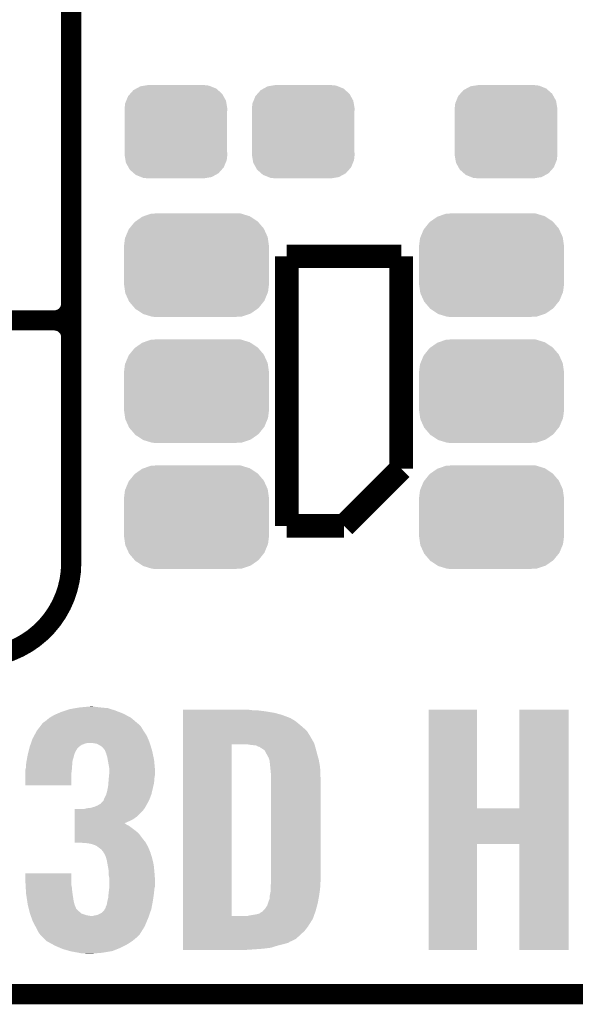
# Model space of a CAD drawing. Extents: x -1.3 to 24.2, y -3.9 to 39.2.
# Tile 2 of 29: x 3.6 to 7.8, y -3.9 to 3.5. Entities that reach past the tile are written whole.
import ezdxf

# ---------------------------------------------------------------- set-up
doc = ezdxf.new("R2010")
doc.units = 0
doc.layers.get('0').update_dxf_attribs({"linetype": 'CONTINUOUS'})
for name, color, linetype in [('3D_HALL_16_CLICK_V100_GKO', 5, 'CONTINUOUS'), ('3D_HALL_16_CLICK_V100_GTO', 14, 'CONTINUOUS'), ('3D_HALL_16_CLICK_V100_GTS', 12, 'CONTINUOUS')]:
    doc.layers.add(name, color=color, linetype=linetype)

# ---------------------------------------------------------------- blocks, each defined once
blk = doc.blocks.new('CUSTOM_65')
for points in [[(-0.34504, 0.286174), (-0.320744, 0.31339), (0.348152, 0.286174), (0.317222, 0.31339)], [(-0.320744, 0.31339), (-0.298526, 0.325596), (0.317222, 0.31339), (0.30335, 0.325596)], [(-0.298526, 0.325596), (-0.268438, 0.342124), (0.30335, 0.325596), (0.2622, 0.342124)], [(-0.268438, 0.342124), (-0.233628, 0.347838), (0.2622, 0.342124), (0.247972, 0.347838)], [(-0.233628, 0.347838), (-0.20955, 0.35179), (0.247972, 0.347838), (0.20955, 0.35179)], [(-0.383124, 0.213652), (-0.37475, 0.234078), (0.380766, 0.213652), (0.377262, 0.234078)], [(-0.37475, 0.234078), (-0.360486, 0.26887), (0.377262, 0.234078), (0.357822, 0.26887)], [(-0.360486, 0.26887), (-0.34504, 0.286174), (0.357822, 0.26887), (0.348152, 0.286174)], [(-0.38735, 0.17526), (-0.383124, 0.213652), (0.38735, 0.17526), (0.380766, 0.213652)], [(-0.38608, 0.154124), (-0.38735, 0.17526), (0.38608, 0.154124), (0.38735, 0.17526)], [(-0.38608, -0.154124), (-0.38608, 0.154124), (0.38608, -0.154124), (0.38608, 0.154124)], [(-0.38735, -0.17526), (-0.38608, -0.154124), (0.38735, -0.17526), (0.38608, -0.154124)], [(-0.380764, -0.213652), (-0.38735, -0.17526), (0.383124, -0.213652), (0.38735, -0.17526)], [(-0.377262, -0.234078), (-0.380764, -0.213652), (0.374748, -0.234078), (0.383124, -0.213652)], [(-0.35782, -0.26887), (-0.377262, -0.234078), (0.360486, -0.26887), (0.374748, -0.234078)], [(-0.348152, -0.286174), (-0.35782, -0.26887), (0.345038, -0.286174), (0.360486, -0.26887)], [(-0.31722, -0.31339), (-0.348152, -0.286174), (0.320744, -0.31339), (0.345038, -0.286174)], [(-0.30335, -0.325596), (-0.31722, -0.31339), (0.298524, -0.325596), (0.320744, -0.31339)], [(-0.262198, -0.342124), (-0.30335, -0.325596), (0.268438, -0.342124), (0.298524, -0.325596)], [(-0.247972, -0.347838), (-0.262198, -0.342124), (0.233626, -0.347838), (0.268438, -0.342124)], [(-0.20955, -0.35179), (-0.247972, -0.347838), (0.20955, -0.35179), (0.233626, -0.347838)]]:
    blk.add_solid(points)
blk = doc.blocks.new('CUSTOM_73')
for points in [[(-0.398144, 0.368824), (-0.340756, 0.388186), (0.401284, 0.368824), (0.337274, 0.388186)], [(-0.340756, 0.388186), (-0.308722, 0.38952), (0.337274, 0.388186), (0.332862, 0.38952)], [(-0.308722, 0.38952), (-0.269336, 0.39116), (0.332862, 0.38952), (0.269336, 0.39116)], [(-0.506452, 0.275566), (-0.46711, 0.324432), (0.50774, 0.275566), (0.46578, 0.324432)], [(-0.46711, 0.324432), (-0.45942, 0.329798), (0.46578, 0.324432), (0.461172, 0.329798)], [(-0.45942, 0.329798), (-0.408486, 0.365334), (0.461172, 0.329798), (0.40664, 0.365334)], [(-0.408486, 0.365334), (-0.398144, 0.368824), (0.40664, 0.365334), (0.401284, 0.368824)], [(-0.536172, 0.210462), (-0.511936, 0.268752), (0.537258, 0.210462), (0.51083, 0.268752)], [(-0.511936, 0.268752), (-0.506452, 0.275566), (0.51083, 0.268752), (0.50774, 0.275566)], [(-0.54737, 0.1397), (-0.539378, 0.202748), (0.54737, 0.1397), (0.538362, 0.202748)], [(-0.539378, 0.202748), (-0.536172, 0.210462), (0.538362, 0.202748), (0.537258, 0.210462)], [(-0.5461, 0.114396), (-0.54737, 0.1397), (0.5461, 0.114396), (0.54737, 0.1397)], [(-0.5461, -0.114396), (-0.5461, 0.114396), (0.5461, -0.114396), (0.5461, 0.114396)], [(-0.54737, -0.1397), (-0.5461, -0.114396), (0.54737, -0.1397), (0.5461, -0.114396)], [(-0.538362, -0.202744), (-0.54737, -0.1397), (0.53938, -0.202744), (0.54737, -0.1397)], [(-0.53726, -0.210462), (-0.538362, -0.202744), (0.53617, -0.210462), (0.53938, -0.202744)], [(-0.510832, -0.26875), (-0.53726, -0.210462), (0.511938, -0.26875), (0.53617, -0.210462)], [(-0.507742, -0.275566), (-0.510832, -0.26875), (0.50645, -0.275566), (0.511938, -0.26875)], [(-0.465784, -0.32443), (-0.507742, -0.275566), (0.46711, -0.32443), (0.50645, -0.275566)], [(-0.461176, -0.329798), (-0.465784, -0.32443), (0.459416, -0.329798), (0.46711, -0.32443)], [(-0.406646, -0.365332), (-0.461176, -0.329798), (0.408488, -0.365332), (0.459416, -0.329798)], [(-0.401288, -0.368824), (-0.406646, -0.365332), (0.398138, -0.368824), (0.408488, -0.365332)], [(-0.337284, -0.388186), (-0.401288, -0.368824), (0.340756, -0.388186), (0.398138, -0.368824)], [(-0.332868, -0.389522), (-0.337284, -0.388186), (0.308672, -0.389522), (0.340756, -0.388186)], [(-0.269336, -0.39116), (-0.332868, -0.389522), (0.269336, -0.39116), (0.308672, -0.389522)]]:
    blk.add_solid(points)

msp = doc.modelspace()

# ---------------------------------------------------------------- linework, layer by layer
at = {"layer": '3D_HALL_16_CLICK_V100_GKO', "const_width": 0.1524}
msp.add_lwpolyline([(-1.27, -3.81), (21.59, -3.81)], dxfattribs=at)
at = {"layer": '3D_HALL_16_CLICK_V100_GTO'}
for points, const_width in [([(4.0132, -0.5588), (4.0132, 18.3388)], 0.1524), ([(4.0132, 1.397), (4.0132, 3.683)], 0.1524), ([(5.6388, 1.7526), (6.5024, 1.7526)], 0.1778), ([(5.6388, -0.2794), (5.6388, 1.7526)], 0.1778), ([(6.5024, 0.1524), (6.5024, 1.7526)], 0.1778), ([(-1.27, 1.27), (3.8862, 1.27)], 0.1524), ([(-1.27, 1.27), (3.8862, 1.27)], 0.1524), ([(6.0706, -0.2794), (6.5024, 0.1524)], 0.1778), ([(5.6388, -0.2794), (6.0706, -0.2794)], 0.1778)]:
    msp.add_lwpolyline(points, dxfattribs=dict(at, const_width=const_width))
at = {"layer": '3D_HALL_16_CLICK_V100_GTO', "const_width": 0.1524}
for points in [[(3.8862, 1.27, 0.4142136), (4.0132, 1.397)], [(4.0132, 1.143, 0.4142136), (3.8862, 1.27)], [(4.0132, 1.143, 0.4142136), (3.8862, 1.27)], [(3.302, -1.27, 0.4142136), (4.0132, -0.5588)]]:
    msp.add_lwpolyline(points, format="xyb", dxfattribs=at)
at = {"layer": '3D_HALL_16_CLICK_V100_GTO'}
for points in [[(3.852332, -1.72466), (3.886202, -1.70434), (4.462776, -1.72466), (4.423834, -1.70434)], [(3.886202, -1.70434), (3.909906, -1.69418), (4.423834, -1.70434), (4.404362, -1.69418)], [(3.909906, -1.69418), (3.93954, -1.68148), (4.404362, -1.69418), (4.37191, -1.68148)], [(3.93954, -1.68148), (3.970026, -1.671318), (4.37191, -1.68148), (4.34594, -1.671318)], [(3.970026, -1.671318), (4.0005, -1.66116), (4.34594, -1.671318), (4.314014, -1.66116)], [(4.0005, -1.66116), (4.044694, -1.65354), (4.314014, -1.66116), (4.290062, -1.65354)], [(4.044694, -1.65354), (4.074158, -1.64846), (4.290062, -1.65354), (4.23672, -1.64846)], [(4.074158, -1.64846), (4.128344, -1.64338), (4.23672, -1.64846), (4.19354, -1.64338)], [(4.128344, -1.64338), (4.155438, -1.64084), (4.19354, -1.64338), (4.17576, -1.64084)], [(4.856502, -1.66878), (4.856504, -1.6637), (5.37718, -1.66878), (5.33908, -1.6637)], [(4.856502, -1.67132), (4.856502, -1.66878), (5.430518, -1.67132), (5.37718, -1.66878)], [(4.856502, -1.67894), (4.856502, -1.67132), (5.4864, -1.67894), (5.430518, -1.67132)], [(4.856502, -1.6891), (4.856502, -1.67894), (5.547362, -1.6891), (5.4864, -1.67894)], [(4.856502, -1.70434), (4.856502, -1.6891), (5.60324, -1.70434), (5.547362, -1.6891)], [(4.856502, -1.72466), (4.856502, -1.70434), (5.65658, -1.72466), (5.60324, -1.70434)], [(6.708154, -2.40792), (6.708162, -1.663724), (7.073924, -2.40792), (7.0739, -1.663724)], [(6.708162, -1.663724), (6.708164, -1.6637), (7.0739, -1.663724), (6.708164, -1.6637)], [(7.39394, -2.407896), (7.393962, -1.663724), (7.76477, -2.407896), (7.76478, -1.663724)], [(7.393962, -1.663724), (7.393964, -1.6637), (7.76478, -1.663724), (7.393964, -1.6637)], [(3.781212, -1.788162), (3.792824, -1.772922), (4.536442, -1.788162), (4.521202, -1.772922)], [(3.792824, -1.772922), (3.794762, -1.77038), (4.521202, -1.772922), (4.51739, -1.77038)], [(3.794762, -1.77038), (3.7973, -1.76784), (4.51739, -1.77038), (4.51358, -1.76784)], [(3.7973, -1.76784), (3.80238, -1.76276), (4.51358, -1.76784), (4.507604, -1.76276)], [(3.80238, -1.76276), (3.82016, -1.75006), (4.507604, -1.76276), (4.492662, -1.75006)], [(3.82016, -1.75006), (3.848102, -1.727198), (4.492662, -1.75006), (4.465764, -1.727198)], [(3.848102, -1.727198), (3.852332, -1.72466), (4.465764, -1.727198), (4.462776, -1.72466)], [(4.856502, -1.7272), (4.856502, -1.72466), (5.664202, -1.7272), (5.65658, -1.72466)], [(4.856502, -1.75006), (4.856502, -1.7272), (5.7023, -1.75006), (5.664202, -1.7272)], [(4.856502, -1.77038), (4.856502, -1.75006), (5.7277, -1.77038), (5.7023, -1.75006)], [(4.856502, -1.79578), (4.856502, -1.77038), (5.758178, -1.79578), (5.7277, -1.77038)], [(3.734858, -1.859278), (3.75412, -1.823722), (4.58216, -1.859278), (4.558456, -1.823722)], [(3.75412, -1.823722), (3.756056, -1.82118), (4.558456, -1.823722), (4.55676, -1.82118)], [(3.756056, -1.82118), (3.781212, -1.788162), (4.55676, -1.82118), (4.536442, -1.788162)], [(4.8565, -1.826262), (4.856502, -1.79578), (5.7912, -1.826262), (5.758178, -1.79578)], [(4.8565, -1.8669), (4.8565, -1.826262), (5.816598, -1.8669), (5.7912, -1.826262)], [(3.705196, -1.930402), (3.707848, -1.92278), (4.091938, -1.930402), (4.11226, -1.92278)], [(3.707848, -1.92278), (3.709614, -1.917702), (4.11226, -1.92278), (4.1275, -1.917702)], [(3.709614, -1.917702), (3.710498, -1.91516), (4.1275, -1.917702), (4.140198, -1.91516)], [(3.710498, -1.91516), (3.713148, -1.907538), (4.60492, -1.91516), (4.60248, -1.907538)], [(3.713148, -1.907538), (3.7211, -1.884678), (4.60248, -1.907538), (4.592856, -1.884678)], [(3.7211, -1.884678), (3.734858, -1.859278), (4.592856, -1.884678), (4.58216, -1.859278)], [(4.18338, -1.9177), (4.155442, -1.91516), (4.605732, -1.9177), (4.60492, -1.91516)], [(4.208776, -1.922778), (4.18338, -1.9177), (4.607358, -1.922778), (4.605732, -1.9177)], [(4.244338, -1.943098), (4.208776, -1.922778), (4.61386, -1.943098), (4.607358, -1.922778)], [(4.856482, -3.220698), (4.8565, -1.92532), (5.22224, -3.220698), (5.222262, -1.92532)], [(4.8565, -1.90754), (4.8565, -1.8669), (5.83946, -1.90754), (5.816598, -1.8669)], [(4.8565, -1.915158), (4.8565, -1.90754), (5.84454, -1.915158), (5.83946, -1.90754)], [(4.8565, -1.92532), (4.8565, -1.915158), (5.847926, -1.92532), (5.84454, -1.915158)], [(5.367018, -1.9304), (5.336538, -1.92532), (5.849618, -1.9304), (5.847926, -1.92532)], [(3.68167, -2.024378), (3.68554, -2.00406), (4.03098, -2.024378), (4.036062, -2.00406)], [(3.68554, -2.00406), (3.68935, -1.988818), (4.036062, -2.00406), (4.04114, -1.988818)], [(3.68935, -1.988818), (3.691252, -1.981206), (4.04114, -1.988818), (4.046216, -1.981206)], [(3.691252, -1.981206), (3.691888, -1.978662), (4.046216, -1.981206), (4.04622, -1.978662)], [(3.691888, -1.978662), (3.696968, -1.958342), (4.04622, -1.978662), (4.05892, -1.958342)], [(3.696968, -1.958342), (3.70078, -1.943102), (4.05892, -1.958342), (4.074158, -1.943102)], [(3.70078, -1.943102), (3.705196, -1.930402), (4.074158, -1.943102), (4.091938, -1.930402)], [(4.254498, -1.953258), (4.244338, -1.943098), (4.61711, -1.953258), (4.61386, -1.943098)], [(4.25958, -1.96088), (4.254498, -1.953258), (4.61955, -1.96088), (4.61711, -1.953258)], [(4.267194, -1.968494), (4.25958, -1.96088), (4.621986, -1.968494), (4.61955, -1.96088)], [(4.2672, -1.971036), (4.267194, -1.968494), (4.6228, -1.971036), (4.621986, -1.968494)], [(4.267202, -1.97104), (4.2672, -1.971036), (4.6228, -1.97104), (4.6228, -1.971036)], [(4.277362, -1.99644), (4.267202, -1.97104), (4.628244, -1.99644), (4.6228, -1.97104)], [(4.28498, -2.021838), (4.277362, -1.99644), (4.633686, -2.021838), (4.628244, -1.99644)], [(5.38988, -1.93294), (5.367018, -1.9304), (5.850312, -1.93294), (5.849618, -1.9304)], [(5.410204, -1.935482), (5.38988, -1.93294), (5.851006, -1.935482), (5.850312, -1.93294)], [(5.422902, -1.943102), (5.410204, -1.935482), (5.853084, -1.943102), (5.851006, -1.935482)], [(5.435602, -1.94565), (5.422902, -1.943102), (5.85378, -1.94565), (5.853084, -1.943102)], [(5.438154, -1.95072), (5.435602, -1.94565), (5.855162, -1.95072), (5.85378, -1.94565)], [(5.440686, -1.950724), (5.438154, -1.95072), (5.855164, -1.950724), (5.855162, -1.95072)], [(5.45211, -1.95834), (5.440686, -1.950724), (5.85724, -1.95834), (5.855164, -1.950724)], [(5.471162, -1.971044), (5.45211, -1.95834), (5.860628, -1.971044), (5.85724, -1.95834)], [(5.485016, -1.99644), (5.471162, -1.971044), (5.8674, -1.99644), (5.860628, -1.971044)], [(5.4864, -1.99898), (5.485016, -1.99644), (5.868106, -1.99898), (5.8674, -1.99644)], [(5.499102, -2.02184), (5.4864, -1.99898), (5.874456, -2.02184), (5.868106, -1.99898)], [(3.67284, -2.07772), (3.67538, -2.057402), (4.02082, -2.07772), (4.022666, -2.057402)], [(3.67284, -2.098038), (3.67284, -2.07772), (4.019368, -2.098038), (4.02082, -2.07772)], [(3.67538, -2.057402), (3.67683, -2.049782), (4.022666, -2.057402), (4.02336, -2.049782)], [(3.67683, -2.049782), (3.68167, -2.024378), (4.02336, -2.049782), (4.03098, -2.024378)], [(4.288676, -2.042162), (4.28498, -2.021838), (4.63804, -2.042162), (4.633686, -2.021838)], [(4.30022, -2.105658), (4.288676, -2.042162), (4.643814, -2.105658), (4.63804, -2.042162)], [(5.50164, -2.024386), (5.499102, -2.02184), (5.875164, -2.024386), (5.874456, -2.02184)], [(5.501642, -2.026922), (5.50164, -2.024386), (5.875868, -2.026922), (5.875164, -2.024386)], [(5.50672, -2.042158), (5.501642, -2.026922), (5.8801, -2.042158), (5.875868, -2.026922)], [(5.50926, -2.049782), (5.50672, -2.042158), (5.881488, -2.049782), (5.8801, -2.042158)], [(5.5118, -2.07264), (5.50926, -2.049782), (5.885642, -2.07264), (5.881488, -2.049782)], [(5.51422, -2.098042), (5.5118, -2.07264), (5.89026, -2.098042), (5.885642, -2.07264)], [(3.66776, -2.115816), (3.668484, -2.11328), (4.017962, -2.115816), (4.01828, -2.11328)], [(3.66776, -2.153922), (3.66776, -2.115816), (4.0132, -2.153922), (4.017962, -2.115816)], [(3.668484, -2.11328), (3.67284, -2.098038), (4.01828, -2.11328), (4.019368, -2.098038)], [(4.29641, -2.181858), (4.299456, -2.151382), (4.64058, -2.181858), (4.64566, -2.151382)], [(4.299456, -2.151382), (4.30022, -2.143762), (4.64566, -2.151382), (4.64566, -2.143762)], [(4.30022, -2.125978), (4.30022, -2.105658), (4.64566, -2.125978), (4.643814, -2.105658)], [(4.30022, -2.143762), (4.30022, -2.125978), (4.64566, -2.143762), (4.64566, -2.125978)], [(5.51688, -2.12598), (5.51422, -2.098042), (5.891378, -2.12598), (5.89026, -2.098042)], [(5.51942, -2.148842), (5.51688, -2.12598), (5.892294, -2.148842), (5.891378, -2.12598)], [(5.51942, -2.16154), (5.51942, -2.148842), (5.8928, -2.16154), (5.892294, -2.148842)], [(3.66776, -2.235176), (3.66776, -2.153922), (4.013176, -2.235176), (4.0132, -2.153922)], [(4.2926, -2.2352), (4.29371, -2.21742), (4.633856, -2.2352), (4.63804, -2.21742)], [(4.29371, -2.21742), (4.29514, -2.19456), (4.63804, -2.21742), (4.639672, -2.19456)], [(4.29514, -2.19456), (4.29641, -2.181858), (4.639672, -2.19456), (4.64058, -2.181858)], [(5.51942, -2.23266), (5.51942, -2.16154), (5.89534, -2.23266), (5.8928, -2.16154)], [(4.013176, -2.2352), (3.66776, -2.235176), (4.013176, -2.2352), (4.013176, -2.235176)], [(4.277362, -2.303778), (4.28498, -2.275842), (4.617718, -2.303778), (4.624292, -2.275842)], [(4.28498, -2.275842), (4.2926, -2.2352), (4.624292, -2.275842), (4.633856, -2.2352)], [(5.51942, -2.93116), (5.51942, -2.23266), (5.89534, -2.93116), (5.89534, -2.23266)], [(4.211322, -2.3876), (4.236724, -2.372358), (4.578508, -2.3876), (4.587082, -2.372358)], [(4.236724, -2.372358), (4.254498, -2.35204), (4.587082, -2.372358), (4.598512, -2.35204)], [(4.254498, -2.35204), (4.257034, -2.349502), (4.598512, -2.35204), (4.59994, -2.349502)], [(4.257034, -2.349502), (4.25704, -2.349496), (4.59994, -2.349502), (4.599942, -2.349496)], [(4.25704, -2.349496), (4.25958, -2.341882), (4.599942, -2.349496), (4.602902, -2.341882)], [(4.25958, -2.341882), (4.2672, -2.3241), (4.602902, -2.341882), (4.609816, -2.3241)], [(4.2672, -2.3241), (4.277358, -2.303782), (4.609816, -2.3241), (4.617718, -2.303782)], [(4.277358, -2.303782), (4.277362, -2.303778), (4.617718, -2.303782), (4.617718, -2.303778)], [(4.038618, -2.46888), (4.038622, -2.425702), (4.511038, -2.46888), (4.554218, -2.425702)], [(4.038622, -2.425702), (4.038624, -2.413), (4.554218, -2.425702), (4.563292, -2.413)], [(4.112262, -2.413), (4.132582, -2.40792), (4.563292, -2.413), (4.566922, -2.40792)], [(4.132582, -2.40792), (4.157982, -2.40538), (4.566922, -2.40792), (4.568444, -2.40538)], [(4.157982, -2.40538), (4.185922, -2.39776), (4.568444, -2.40538), (4.573014, -2.39776)], [(4.185922, -2.39776), (4.192276, -2.395218), (4.573014, -2.39776), (4.57454, -2.395218)], [(4.192276, -2.395218), (4.204972, -2.39014), (4.57454, -2.395218), (4.57708, -2.39014)], [(4.204972, -2.39014), (4.211322, -2.3876), (4.57708, -2.39014), (4.578508, -2.3876)], [(6.70815, -2.67716), (6.708154, -2.40792), (7.764766, -2.67716), (7.76477, -2.40792)], [(7.073924, -2.40792), (7.39394, -2.407896), (7.76477, -2.40792), (7.76477, -2.407896)], [(4.038612, -2.52222), (4.038614, -2.50698), (4.412098, -2.52222), (4.44754, -2.50698)], [(4.038612, -2.522222), (4.038612, -2.52222), (4.417064, -2.522222), (4.412098, -2.52222)], [(4.038612, -2.524762), (4.038612, -2.522222), (4.422138, -2.524762), (4.417064, -2.522222)], [(4.038614, -2.50698), (4.038616, -2.4892), (4.44754, -2.50698), (4.483098, -2.4892)], [(4.038616, -2.4892), (4.038618, -2.46888), (4.483098, -2.4892), (4.511038, -2.46888)], [(4.038604, -2.606042), (4.038606, -2.585722), (4.52882, -2.606042), (4.5085, -2.585722)], [(4.038606, -2.585722), (4.038608, -2.56794), (4.5085, -2.585722), (4.48564, -2.56794)], [(4.038608, -2.56794), (4.03861, -2.5527), (4.48564, -2.56794), (4.46532, -2.5527)], [(4.03861, -2.540002), (4.038612, -2.53238), (4.447538, -2.540002), (4.432302, -2.53238)], [(4.03861, -2.5527), (4.03861, -2.540002), (4.46532, -2.5527), (4.447538, -2.540002)], [(4.038612, -2.53238), (4.038612, -2.524762), (4.432302, -2.53238), (4.422138, -2.524762)], [(4.0386, -2.661922), (4.038602, -2.63398), (4.572002, -2.661922), (4.54914, -2.63398)], [(4.0386, -2.666976), (4.0386, -2.661922), (4.57489, -2.666976), (4.572002, -2.661922)], [(4.091936, -2.667), (4.0386, -2.666976), (4.574904, -2.667), (4.57489, -2.666976)], [(4.038602, -2.63398), (4.038604, -2.606042), (4.54914, -2.63398), (4.52882, -2.606042)], [(4.099558, -2.669538), (4.091936, -2.667), (4.576354, -2.669538), (4.574904, -2.667)], [(4.102102, -2.66954), (4.099558, -2.669538), (4.576356, -2.66954), (4.576354, -2.669538)], [(4.1402, -2.67208), (4.102102, -2.66954), (4.577808, -2.67208), (4.576356, -2.66954)], [(4.173218, -2.6797), (4.1402, -2.67208), (4.582162, -2.6797), (4.577808, -2.67208)], [(4.20116, -2.68986), (4.173218, -2.6797), (4.587966, -2.68986), (4.582162, -2.6797)], [(4.21132, -2.69748), (4.20116, -2.68986), (4.59232, -2.69748), (4.587966, -2.68986)], [(4.22148, -2.7051), (4.21132, -2.69748), (4.595458, -2.7051), (4.59232, -2.69748)], [(4.239258, -2.717798), (4.22148, -2.7051), (4.600688, -2.717798), (4.595458, -2.7051)], [(4.249418, -2.730498), (4.239258, -2.717798), (4.605918, -2.730498), (4.600688, -2.717798)], [(4.254498, -2.735582), (4.249418, -2.730498), (4.60801, -2.735582), (4.605918, -2.730498)], [(4.25704, -2.740658), (4.254498, -2.735582), (4.6101, -2.740658), (4.60801, -2.735582)], [(4.25704, -2.74066), (4.25704, -2.740658), (4.610102, -2.74066), (4.6101, -2.740658)], [(4.27228, -2.768598), (4.25704, -2.74066), (4.618832, -2.768598), (4.610102, -2.74066)], [(6.70814, -3.477236), (6.70815, -2.677184), (7.073876, -3.477236), (7.0739, -2.677184)], [(6.70815, -2.677184), (6.70815, -2.67716), (7.0739, -2.677184), (7.393916, -2.67716)], [(7.39394, -3.477236), (7.393916, -2.67716), (7.764756, -3.477236), (7.764766, -2.67716)], [(4.27591, -2.7813), (4.27228, -2.768598), (4.6228, -2.7813), (4.618832, -2.768598)], [(4.28244, -2.804158), (4.27591, -2.7813), (4.628244, -2.804158), (4.6228, -2.7813)], [(4.287884, -2.834642), (4.28244, -2.804158), (4.6355, -2.834642), (4.628244, -2.804158)], [(4.29514, -2.875278), (4.287884, -2.834642), (4.639372, -2.875278), (4.6355, -2.834642)], [(4.29514, -2.88798), (4.29514, -2.875278), (4.64058, -2.88798), (4.639372, -2.875278)], [(4.29514, -2.908298), (4.29514, -2.88798), (4.642206, -2.908298), (4.64058, -2.88798)], [(3.66776, -2.961642), (3.667782, -2.898164), (4.0132, -2.961642), (4.0132, -2.898164)], [(3.668748, -2.979422), (3.66776, -2.961642), (4.0132, -2.979422), (4.0132, -2.961642)], [(3.667782, -2.898164), (3.667784, -2.89814), (4.0132, -2.898164), (3.667784, -2.89814)], [(4.30022, -2.933698), (4.29514, -2.908298), (4.644238, -2.933698), (4.642206, -2.908298)], [(4.30022, -2.951478), (4.30022, -2.933698), (4.64566, -2.951478), (4.644238, -2.933698)], [(4.30022, -2.994662), (4.30022, -2.951478), (4.64566, -2.994662), (4.64566, -2.951478)], [(5.51942, -2.96926), (5.51942, -2.93116), (5.8928, -2.96926), (5.89534, -2.93116)], [(5.51942, -2.9718), (5.51942, -2.96926), (5.892658, -2.9718), (5.8928, -2.96926)], [(3.6703, -3.007358), (3.668748, -2.979422), (4.01828, -3.007358), (4.0132, -2.979422)], [(3.671854, -3.0353), (3.6703, -3.007358), (4.02082, -3.0353), (4.01828, -3.007358)], [(3.67284, -3.053082), (3.671854, -3.0353), (4.023456, -3.053082), (4.02082, -3.0353)], [(4.29514, -3.048), (4.295774, -3.04292), (4.637346, -3.048), (4.63804, -3.04292)], [(4.295774, -3.04292), (4.299266, -3.014982), (4.63804, -3.04292), (4.64058, -3.014982)], [(4.299266, -3.014982), (4.30022, -3.007358), (4.64058, -3.014982), (4.642486, -3.007358)], [(4.30022, -3.007358), (4.30022, -2.994662), (4.642486, -3.007358), (4.64566, -2.994662)], [(5.5118, -3.0607), (5.51688, -3.035302), (5.883728, -3.0607), (5.887356, -3.035302)], [(5.51688, -3.007358), (5.51942, -2.9718), (5.890682, -3.007358), (5.892658, -2.9718)], [(5.51688, -3.01498), (5.51688, -3.007358), (5.89026, -3.01498), (5.890682, -3.007358)], [(5.51688, -3.035302), (5.51688, -3.01498), (5.887356, -3.035302), (5.89026, -3.01498)], [(3.680778, -3.103878), (3.67284, -3.053082), (4.03098, -3.103878), (4.023456, -3.053082)], [(3.68554, -3.13436), (3.680778, -3.103878), (4.038602, -3.13436), (4.03098, -3.103878)], [(4.28244, -3.131816), (4.28498, -3.1115), (4.624304, -3.131816), (4.628066, -3.1115)], [(4.28498, -3.1115), (4.288154, -3.098798), (4.628066, -3.1115), (4.63042, -3.098798)], [(4.288154, -3.098798), (4.2926, -3.081018), (4.63042, -3.098798), (4.632844, -3.081018)], [(4.2926, -3.081018), (4.29514, -3.048), (4.632844, -3.081018), (4.637346, -3.048)], [(5.497404, -3.1242), (5.504178, -3.103882), (5.87248, -3.1242), (5.876174, -3.103882)], [(5.504178, -3.103882), (5.50418, -3.098806), (5.876174, -3.103882), (5.877096, -3.098806)], [(5.50418, -3.098806), (5.509254, -3.093726), (5.877096, -3.098806), (5.87802, -3.093726)], [(5.509254, -3.093726), (5.50926, -3.078482), (5.87802, -3.093726), (5.880792, -3.078482)], [(5.50926, -3.078482), (5.51071, -3.06832), (5.880792, -3.078482), (5.88264, -3.06832)], [(5.51071, -3.06832), (5.5118, -3.0607), (5.88264, -3.06832), (5.883728, -3.0607)], [(3.685542, -3.134362), (3.68554, -3.13436), (4.038602, -3.134362), (4.038602, -3.13436)], [(3.691892, -3.159764), (3.685542, -3.134362), (4.04876, -3.159764), (4.038602, -3.134362)], [(3.692528, -3.162306), (3.691892, -3.159764), (4.048766, -3.162306), (4.04876, -3.159764)], [(3.698876, -3.1877), (3.692528, -3.162306), (4.07416, -3.1877), (4.048766, -3.162306)], [(3.702686, -3.202942), (3.698876, -3.1877), (4.09194, -3.202942), (4.07416, -3.1877)], [(4.244338, -3.195318), (4.25958, -3.180078), (4.608046, -3.195318), (4.613322, -3.180078)], [(4.25958, -3.180078), (4.267516, -3.16738), (4.613322, -3.180078), (4.617718, -3.16738)], [(4.267516, -3.16738), (4.27228, -3.159758), (4.617718, -3.16738), (4.619128, -3.159758)], [(4.27228, -3.159758), (4.272282, -3.157218), (4.619128, -3.159758), (4.6196, -3.157218)], [(4.272282, -3.157218), (4.27482, -3.149602), (4.6196, -3.157218), (4.62101, -3.149602)], [(4.27482, -3.149602), (4.28244, -3.131816), (4.62101, -3.149602), (4.624304, -3.131816)], [(5.430518, -3.202942), (5.448294, -3.190244), (5.849238, -3.202942), (5.853682, -3.190244)], [(5.448294, -3.190244), (5.453366, -3.19024), (5.853682, -3.190244), (5.853684, -3.19024)], [(5.453366, -3.19024), (5.455918, -3.185164), (5.853684, -3.19024), (5.85546, -3.185164)], [(5.455918, -3.185164), (5.461, -3.18008), (5.85546, -3.185164), (5.85724, -3.18008)], [(5.461, -3.18008), (5.473698, -3.167382), (5.85724, -3.18008), (5.860702, -3.167382)], [(5.473698, -3.167382), (5.491478, -3.141982), (5.860702, -3.167382), (5.86763, -3.141982)], [(5.491478, -3.141982), (5.497404, -3.1242), (5.86763, -3.141982), (5.87248, -3.1242)], [(3.70332, -3.205478), (3.702686, -3.202942), (4.10082, -3.205478), (4.09194, -3.202942)], [(3.704246, -3.20802), (3.70332, -3.205478), (4.10972, -3.20802), (4.10082, -3.205478)], [(3.707016, -3.21564), (3.704246, -3.20802), (4.13258, -3.21564), (4.10972, -3.20802)], [(3.708864, -3.22072), (3.707016, -3.21564), (4.163062, -3.22072), (4.13258, -3.21564)], [(3.71348, -3.233418), (3.708864, -3.22072), (4.59486, -3.233418), (4.599254, -3.22072)], [(3.72364, -3.261358), (3.71348, -3.233418), (4.583038, -3.261358), (4.59486, -3.233418)], [(3.743812, -3.29946), (3.72364, -3.261358), (4.566918, -3.29946), (4.583038, -3.261358)], [(4.163062, -3.22072), (4.175762, -3.220718), (4.599254, -3.22072), (4.599254, -3.220718)], [(4.175762, -3.220718), (4.191002, -3.21564), (4.599254, -3.220718), (4.601012, -3.21564)], [(4.191002, -3.21564), (4.208782, -3.213098), (4.601012, -3.21564), (4.601892, -3.213098)], [(4.208782, -3.213098), (4.226562, -3.20548), (4.601892, -3.213098), (4.60453, -3.20548)], [(4.226562, -3.20548), (4.244338, -3.195318), (4.60453, -3.20548), (4.608046, -3.195318)], [(4.856482, -3.22072), (4.856482, -3.220698), (5.339078, -3.22072), (5.22224, -3.220698)], [(4.856482, -3.23088), (4.856482, -3.22072), (5.83946, -3.23088), (5.843016, -3.22072)], [(4.856482, -3.238502), (4.856482, -3.23088), (5.83692, -3.238502), (5.83946, -3.23088)], [(4.856482, -3.2512), (4.856482, -3.238502), (5.8293, -3.2512), (5.83692, -3.238502)], [(4.856482, -3.27152), (4.856482, -3.2512), (5.8166, -3.27152), (5.8293, -3.2512)], [(5.339078, -3.22072), (5.36194, -3.21564), (5.843016, -3.22072), (5.844794, -3.21564)], [(5.36194, -3.21564), (5.40766, -3.20802), (5.844794, -3.21564), (5.84746, -3.20802)], [(5.40766, -3.20802), (5.430518, -3.202942), (5.84746, -3.20802), (5.849238, -3.202942)], [(3.7465, -3.30454), (3.743812, -3.29946), (4.563742, -3.30454), (4.566918, -3.29946)], [(3.76428, -3.340098), (3.7465, -3.30454), (4.54152, -3.340098), (4.563742, -3.30454)], [(3.77698, -3.35788), (3.76428, -3.340098), (4.530406, -3.35788), (4.54152, -3.340098)], [(4.85648, -3.33248), (4.856482, -3.299458), (5.77342, -3.33248), (5.79882, -3.299458)], [(4.85648, -3.393442), (4.85648, -3.33248), (5.707376, -3.393442), (5.77342, -3.33248)], [(4.856482, -3.299458), (4.856482, -3.27152), (5.79882, -3.299458), (5.8166, -3.27152)], [(3.779524, -3.360422), (3.77698, -3.35788), (4.528818, -3.360422), (4.530406, -3.35788)], [(3.799842, -3.38074), (3.779524, -3.360422), (4.5085, -3.38074), (4.528818, -3.360422)], [(3.825244, -3.40614), (3.799842, -3.38074), (4.47802, -3.40614), (4.5085, -3.38074)], [(3.830322, -3.411218), (3.825244, -3.40614), (4.470402, -3.411218), (4.47802, -3.40614)], [(3.867838, -3.43154), (3.830322, -3.411218), (4.43992, -3.43154), (4.470402, -3.411218)], [(4.85648, -3.416302), (4.85648, -3.393442), (5.659122, -3.416302), (5.707376, -3.393442)], [(3.89128, -3.44424), (3.867838, -3.43154), (4.415674, -3.44424), (4.43992, -3.43154)], [(3.926332, -3.45948), (3.89128, -3.44424), (4.38658, -3.45948), (4.415674, -3.44424)], [(3.949698, -3.46964), (3.926332, -3.45948), (4.361178, -3.46964), (4.38658, -3.45948)], [(4.00413, -3.48488), (3.949698, -3.46964), (4.323078, -3.48488), (4.361178, -3.46964)], [(4.0132, -3.48742), (4.00413, -3.48488), (4.307838, -3.48742), (4.323078, -3.48488)], [(4.06908, -3.49758), (4.0132, -3.48742), (4.246882, -3.49758), (4.307838, -3.48742)], [(4.85648, -3.421382), (4.85648, -3.416302), (5.654036, -3.421382), (5.659122, -3.416302)], [(4.85648, -3.42646), (4.85648, -3.421382), (5.63626, -3.42646), (5.654036, -3.421382)], [(4.85648, -3.43408), (4.85648, -3.42646), (5.60832, -3.43408), (5.63626, -3.42646)], [(4.85648, -3.44424), (4.85648, -3.43408), (5.567682, -3.44424), (5.60832, -3.43408)], [(4.85648, -3.45948), (4.85648, -3.44424), (5.519418, -3.45948), (5.567682, -3.44424)], [(4.85648, -3.4671), (4.85648, -3.45948), (5.45846, -3.4671), (5.519418, -3.45948)], [(4.85648, -3.47218), (4.85648, -3.4671), (5.38988, -3.47218), (5.45846, -3.4671)], [(4.85648, -3.477236), (4.85648, -3.47218), (5.311512, -3.477236), (5.38988, -3.47218)], [(5.311142, -3.47726), (4.85648, -3.477236), (5.311142, -3.47726), (5.311512, -3.477236)], [(7.073876, -3.47726), (6.70814, -3.477236), (7.073876, -3.47726), (7.073876, -3.477236)], [(7.764756, -3.47726), (7.39394, -3.477236), (7.764756, -3.47726), (7.764756, -3.477236)], [(4.094478, -3.50266), (4.06908, -3.49758), (4.187614, -3.50266), (4.246882, -3.49758)], [(4.132578, -3.5052), (4.117338, -3.50266), (4.157982, -3.5052), (4.187614, -3.50266)]]:
    msp.add_solid(points, dxfattribs=at)

# ---------------------------------------------------------------- block references
at = {"layer": '3D_HALL_16_CLICK_V100_GTS'}
for name, p in [('CUSTOM_65', (4.80314, 2.6924)), ('CUSTOM_65', (5.76326, 2.6924)), ('CUSTOM_65', (7.29234, 2.6924)), ('CUSTOM_73', (4.95808, 1.68656)), ('CUSTOM_73', (7.18312, 1.68656)), ('CUSTOM_73', (4.95808, 0.7366)), ('CUSTOM_73', (7.18312, 0.7366)), ('CUSTOM_73', (4.95808, -0.21336)), ('CUSTOM_73', (7.18312, -0.21336))]:
    msp.add_blockref(name, p, dxfattribs=at)

doc.saveas('drawing.dxf')
